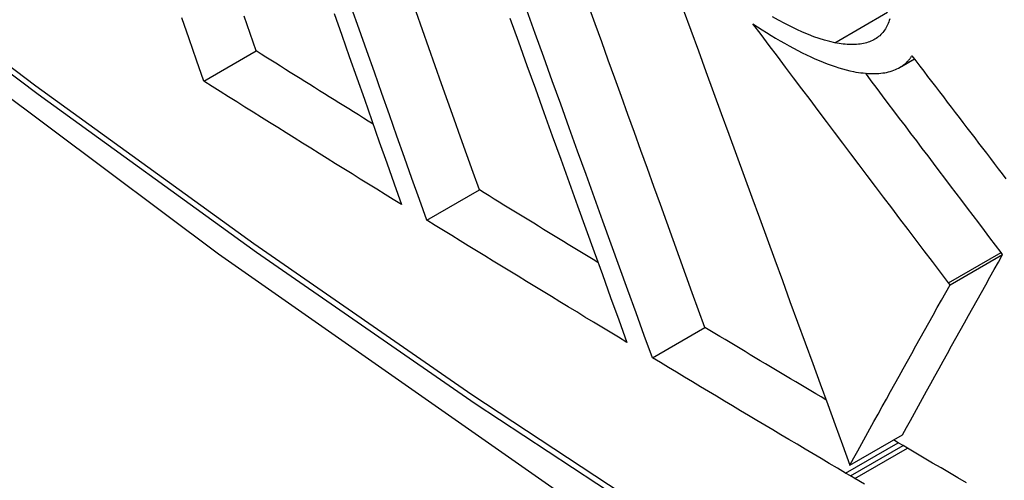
# Model space of a CAD drawing. Header units: inches. Extents: x 635 to 745, y 253 to 341.
# Tile 15 of 127: x 636.1492 to 636.2596, y 322.636 to 322.6876. Entities that reach past the tile are written whole.
import ezdxf

# ---------------------------------------------------------------- set-up
doc = ezdxf.new("R2010")
doc.units = ezdxf.units.IN
doc.header["$MEASUREMENT"] = 0
doc.layers.add('Visible Edges(ANSI)', color=7, linetype='Continuous', lineweight=25)
doc.layers.add('Visible Tangent Edges(ANSI)', color=7, linetype='Continuous', lineweight=25)

msp = doc.modelspace()

# ---------------------------------------------------------------- linework, layer by layer
at = {"layer": 'Visible Edges(ANSI)'}
for p, q in [((636.16984, 322.68072), (636.17571, 322.68412)), ((636.24786, 322.68226), (636.24951, 322.68322)), ((636.19484, 322.66515), (636.20073, 322.66855)), ((636.25351, 322.65791), (636.25941, 322.66132)), ((636.25941, 322.66132), (636.25924, 322.66154)), ((636.25351, 322.65791), (636.25334, 322.65813)), ((636.22013, 322.64974), (636.22602, 322.65314)), ((636.24228, 322.63772), (636.24817, 322.64112)), ((636.24768, 322.64023), (636.24716, 322.64054)), ((636.24824, 322.6399), (636.24768, 322.64023)), ((636.24873, 322.63962), (636.24824, 322.6399)), ((636.24235, 322.6365), (636.24178, 322.63683)), ((636.24283, 322.63621), (636.24235, 322.6365))]:
    msp.add_line(p, q, dxfattribs=at)
at = {"layer": 'Visible Edges(ANSI)', "flags": 128}
for points in [[(635.9873, 322.81769), (636.02311, 322.78353), (636.05947, 322.75077), (636.09635, 322.71945), (636.1337, 322.68963), (636.17146, 322.66137), (636.2096, 322.63471), (636.24805, 322.6097), (636.28679, 322.5864), (636.32576, 322.56485), (636.36492, 322.54509), (636.40423, 322.52719), (636.44365, 322.51117), (636.48313, 322.49711), (636.52262, 322.48505), (636.56208, 322.47503), (636.60146, 322.46713)], [(636.19484, 322.66515), (636.19401, 322.66749), (636.19317, 322.66984), (636.19234, 322.6722), (636.19149, 322.67457), (636.19065, 322.67695), (636.1898, 322.67934), (636.18896, 322.68173), (636.18811, 322.68414), (636.18725, 322.68655), (636.1864, 322.68896)], [(636.20073, 322.66855), (636.20003, 322.67051), (636.19933, 322.67249), (636.19862, 322.67447), (636.19791, 322.67646), (636.19721, 322.67845), (636.1965, 322.68045), (636.19578, 322.68246), (636.19507, 322.68448), (636.19436, 322.68649), (636.19364, 322.68852)], [(636.22013, 322.64974), (636.21922, 322.65225), (636.2183, 322.65478), (636.21738, 322.65733), (636.21645, 322.65989), (636.21552, 322.66247), (636.21458, 322.66506), (636.21364, 322.66766), (636.2127, 322.67027), (636.21175, 322.67289), (636.2108, 322.67551), (636.20985, 322.67814), (636.2089, 322.68078), (636.20795, 322.68342), (636.20699, 322.68606), (636.20604, 322.6887)], [(636.22602, 322.65314), (636.22532, 322.65508), (636.22461, 322.65703), (636.2239, 322.65899), (636.22319, 322.66096), (636.22247, 322.66294), (636.22175, 322.66493), (636.22103, 322.66692), (636.2203, 322.66893), (636.21958, 322.67094), (636.21885, 322.67295), (636.21812, 322.67497), (636.21738, 322.677), (636.21665, 322.67903), (636.21592, 322.68106), (636.21518, 322.6831), (636.21445, 322.68513), (636.21371, 322.68717), (636.21298, 322.68921)], [(636.2236, 322.68877), (636.22444, 322.68646), (636.22529, 322.68413), (636.22614, 322.68181), (636.227, 322.67947), (636.22785, 322.67713), (636.22871, 322.67479), (636.22957, 322.67245), (636.23042, 322.6701), (636.23128, 322.66775), (636.23214, 322.66541), (636.233, 322.66307), (636.23385, 322.66073), (636.23471, 322.65839), (636.23556, 322.65606), (636.23641, 322.65374), (636.23726, 322.65142), (636.23811, 322.64911), (636.23895, 322.64681), (636.23979, 322.64452), (636.24062, 322.64224), (636.24145, 322.63997), (636.24228, 322.63772)], [(636.16984, 322.68072), (636.16902, 322.68309), (636.1682, 322.68546), (636.16737, 322.68784)], [(636.17571, 322.68412), (636.17504, 322.68606), (636.17436, 322.68802)], [(636.18444, 322.6883), (636.18529, 322.68589), (636.18614, 322.68349), (636.18699, 322.68109), (636.18783, 322.6787), (636.18867, 322.67632), (636.18951, 322.67395), (636.19035, 322.67159), (636.19118, 322.66924), (636.19201, 322.6669)], [(636.20416, 322.68778), (636.20511, 322.68514), (636.20606, 322.6825), (636.20701, 322.67987), (636.20796, 322.67724), (636.2089, 322.67461), (636.20985, 322.67199), (636.21079, 322.66938), (636.21173, 322.66678), (636.21266, 322.6642), (636.21359, 322.66162), (636.21452, 322.65906), (636.21544, 322.65651), (636.21636, 322.65398), (636.21727, 322.65147)], [(636.24058, 322.68504), (636.24002, 322.68517), (636.23945, 322.68532), (636.23885, 322.6855), (636.23824, 322.68572), (636.23762, 322.68596), (636.23698, 322.68623), (636.23632, 322.68653), (636.23566, 322.68685), (636.23498, 322.6872), (636.23429, 322.68757), (636.23359, 322.68796)], [(636.24675, 322.68772), (636.2467, 322.68754), (636.24664, 322.68737), (636.24658, 322.6872), (636.24651, 322.68704), (636.24643, 322.68689), (636.24635, 322.68674), (636.24627, 322.68659), (636.24617, 322.68645), (636.24608, 322.68632), (636.24597, 322.68619), (636.24586, 322.68606), (636.24575, 322.68595), (636.24563, 322.68583), (636.2455, 322.68573), (636.24537, 322.68563), (636.24523, 322.68553)], [(636.23141, 322.68717), (636.23192, 322.68683), (636.23244, 322.6865), (636.23294, 322.68618), (636.23345, 322.68586), (636.23395, 322.68556), (636.23446, 322.68526), (636.23496, 322.68498), (636.23546, 322.6847), (636.23595, 322.68443), (636.23644, 322.68417), (636.23693, 322.68392), (636.23741, 322.68369), (636.23789, 322.68346), (636.23836, 322.68325), (636.23882, 322.68305), (636.23928, 322.68286), (636.23973, 322.68268), (636.24018, 322.68252), (636.24061, 322.68237), (636.24104, 322.68223), (636.24146, 322.68211), (636.24188, 322.682), (636.24228, 322.6819), (636.24268, 322.68182)], [(636.25334, 322.65813), (636.25244, 322.65933), (636.25153, 322.66052), (636.25062, 322.66172), (636.24971, 322.66292), (636.2488, 322.66412), (636.24789, 322.66532), (636.24697, 322.66653), (636.24606, 322.66774), (636.24514, 322.66895), (636.24423, 322.67016), (636.24331, 322.67137), (636.24239, 322.67259), (636.24148, 322.6738), (636.24056, 322.67502), (636.23964, 322.67623), (636.23872, 322.67745), (636.23781, 322.67867), (636.23689, 322.67988), (636.23597, 322.6811), (636.23506, 322.68231), (636.23415, 322.68353), (636.23323, 322.68474), (636.23232, 322.68596), (636.23141, 322.68717)], [(636.24523, 322.68553), (636.24509, 322.68544), (636.24495, 322.68536), (636.2448, 322.68529), (636.24464, 322.68522), (636.24448, 322.68515), (636.24432, 322.6851), (636.24415, 322.68504), (636.24398, 322.685), (636.2438, 322.68496), (636.24361, 322.68492), (636.24342, 322.68489), (636.24323, 322.68487), (636.24303, 322.68485), (636.24283, 322.68484), (636.24262, 322.68484), (636.24241, 322.68484), (636.2422, 322.68484), (636.24198, 322.68485), (636.24176, 322.68487), (636.24153, 322.68489), (636.2413, 322.68492), (636.24106, 322.68496), (636.24082, 322.685), (636.24058, 322.68504)], [(636.18881, 322.67592), (636.18827, 322.67626), (636.18772, 322.6766), (636.18717, 322.67695), (636.18662, 322.67729), (636.18608, 322.67763), (636.18553, 322.67797), (636.18498, 322.67831), (636.18444, 322.67865), (636.18389, 322.67899), (636.18335, 322.67933), (636.1828, 322.67967), (636.18225, 322.68001), (636.18171, 322.68036), (636.18116, 322.6807), (636.18062, 322.68104), (636.18007, 322.68138), (636.17953, 322.68172), (636.17898, 322.68206), (636.17844, 322.68241), (636.17789, 322.68275), (636.17735, 322.68309), (636.1768, 322.68343), (636.17626, 322.68377), (636.17571, 322.68412)], [(636.24806, 322.68239), (636.24812, 322.68243), (636.24818, 322.68247), (636.24824, 322.68251), (636.24829, 322.68255), (636.24835, 322.68259), (636.2484, 322.68264), (636.24846, 322.68268), (636.24851, 322.68273), (636.24856, 322.68277), (636.24861, 322.68282), (636.24866, 322.68287), (636.24871, 322.68292), (636.24876, 322.68297), (636.24881, 322.68302), (636.24885, 322.68307), (636.2489, 322.68312), (636.24895, 322.68318), (636.24899, 322.68323), (636.24903, 322.68329), (636.24908, 322.68334), (636.24912, 322.6834), (636.24916, 322.68346), (636.2492, 322.68352), (636.24924, 322.68358)], [(636.24924, 322.68358), (636.24968, 322.683), (636.25012, 322.68243), (636.25056, 322.68185), (636.251, 322.68127), (636.25144, 322.6807), (636.25188, 322.68012), (636.25232, 322.67955), (636.25276, 322.67897), (636.2532, 322.67839), (636.25364, 322.67782), (636.25408, 322.67724), (636.25452, 322.67667), (636.25496, 322.67609), (636.2554, 322.67552), (636.25584, 322.67494), (636.25628, 322.67437), (636.25672, 322.6738), (636.25715, 322.67322), (636.25759, 322.67265), (636.25803, 322.67208), (636.25847, 322.6715), (636.25891, 322.67093), (636.25935, 322.67036), (636.25978, 322.66979)], [(636.24268, 322.68182), (636.24296, 322.68176), (636.24324, 322.68172), (636.24351, 322.68168), (636.24378, 322.68165), (636.24404, 322.68162), (636.2443, 322.6816), (636.24455, 322.68159), (636.2448, 322.68158), (636.24505, 322.68158), (636.24528, 322.68159), (636.24552, 322.6816), (636.24575, 322.68162), (636.24597, 322.68165), (636.24619, 322.68168), (636.2464, 322.68172), (636.24661, 322.68177), (636.24681, 322.68182), (636.24701, 322.68189), (636.2472, 322.68195), (636.24738, 322.68203), (636.24756, 322.68211), (636.24773, 322.6822), (636.2479, 322.68229), (636.24806, 322.68239)], [(636.25924, 322.66154), (636.25861, 322.66237), (636.25799, 322.66319), (636.25736, 322.66402), (636.25673, 322.66485), (636.2561, 322.66568), (636.25547, 322.66651), (636.25484, 322.66735), (636.2542, 322.66818), (636.25357, 322.66902), (636.25294, 322.66985), (636.2523, 322.67069), (636.25167, 322.67153), (636.25104, 322.67236), (636.2504, 322.6732), (636.24977, 322.67404), (636.24913, 322.67488), (636.2485, 322.67572), (636.24786, 322.67657), (636.24722, 322.67741), (636.24659, 322.67825), (636.24595, 322.67909), (636.24532, 322.67993), (636.24468, 322.68078), (636.24405, 322.68162)], [(636.19201, 322.6669), (636.19108, 322.66747), (636.19016, 322.66804), (636.18923, 322.66862), (636.1883, 322.66919), (636.18737, 322.66977), (636.18645, 322.67034), (636.18552, 322.67092), (636.1846, 322.67149), (636.18367, 322.67207), (636.18275, 322.67264), (636.18182, 322.67322), (636.1809, 322.6738), (636.17997, 322.67437), (636.17905, 322.67495), (636.17813, 322.67553), (636.1772, 322.6761), (636.17628, 322.67668), (636.17536, 322.67726), (636.17444, 322.67783), (636.17352, 322.67841), (636.1726, 322.67899), (636.17168, 322.67957), (636.17076, 322.68015), (636.16984, 322.68072)], [(636.21403, 322.6604), (636.21348, 322.66074), (636.21292, 322.66108), (636.21237, 322.66142), (636.21181, 322.66176), (636.21126, 322.66209), (636.2107, 322.66243), (636.21015, 322.66277), (636.20959, 322.66311), (636.20904, 322.66345), (636.20848, 322.66379), (636.20793, 322.66413), (636.20737, 322.66447), (636.20682, 322.66481), (636.20626, 322.66515), (636.20571, 322.66549), (636.20516, 322.66583), (636.2046, 322.66617), (636.20405, 322.66651), (636.20349, 322.66685), (636.20294, 322.66719), (636.20239, 322.66753), (636.20183, 322.66787), (636.20128, 322.66821), (636.20073, 322.66855)], [(636.21727, 322.65147), (636.21633, 322.65204), (636.21539, 322.6526), (636.21445, 322.65317), (636.21351, 322.65374), (636.21257, 322.65431), (636.21164, 322.65488), (636.2107, 322.65545), (636.20976, 322.65602), (636.20883, 322.65659), (636.20789, 322.65716), (636.20696, 322.65772), (636.20602, 322.6583), (636.20509, 322.65887), (636.20415, 322.65944), (636.20322, 322.66001), (636.20229, 322.66058), (636.20135, 322.66115), (636.20042, 322.66172), (636.19949, 322.66229), (636.19856, 322.66286), (636.19763, 322.66343), (636.1967, 322.66401), (636.19577, 322.66458), (636.19484, 322.66515)], [(636.24817, 322.64112), (636.24862, 322.64192), (636.24906, 322.64273), (636.24951, 322.64354), (636.24996, 322.64436), (636.25042, 322.64518), (636.25088, 322.64601), (636.25134, 322.64685), (636.25181, 322.64769), (636.25228, 322.64853), (636.25275, 322.64937), (636.25322, 322.65022), (636.25369, 322.65107), (636.25416, 322.65193), (636.25464, 322.65278), (636.25512, 322.65364), (636.25559, 322.65449), (636.25607, 322.65535), (636.25655, 322.65621), (636.25703, 322.65706), (636.25751, 322.65792), (636.25798, 322.65877), (636.25846, 322.65962), (636.25894, 322.66047), (636.25941, 322.66132)], [(636.24228, 322.63772), (636.24272, 322.63852), (636.24316, 322.63932), (636.24361, 322.64014), (636.24407, 322.64095), (636.24452, 322.64178), (636.24498, 322.64261), (636.24544, 322.64344), (636.24591, 322.64428), (636.24638, 322.64512), (636.24685, 322.64597), (636.24732, 322.64682), (636.24779, 322.64767), (636.24826, 322.64852), (636.24874, 322.64937), (636.24922, 322.65023), (636.24969, 322.65109), (636.25017, 322.65194), (636.25065, 322.6528), (636.25113, 322.65366), (636.25161, 322.65451), (636.25208, 322.65536), (636.25256, 322.65621), (636.25304, 322.65706), (636.25351, 322.65791)], [(636.2396, 322.64502), (636.23904, 322.64536), (636.23847, 322.64569), (636.2379, 322.64603), (636.23733, 322.64637), (636.23677, 322.64671), (636.2362, 322.64705), (636.23563, 322.64738), (636.23506, 322.64772), (636.2345, 322.64806), (636.23393, 322.6484), (636.23337, 322.64874), (636.2328, 322.64908), (636.23223, 322.64941), (636.23167, 322.64975), (636.2311, 322.65009), (636.23054, 322.65043), (636.22997, 322.65077), (636.22941, 322.65111), (636.22884, 322.65145), (636.22828, 322.65179), (636.22771, 322.65213), (636.22715, 322.65247), (636.22659, 322.6528), (636.22602, 322.65314)], [(636.24178, 322.63683), (636.24088, 322.63736), (636.23997, 322.6379), (636.23906, 322.63844), (636.23816, 322.63897), (636.23725, 322.63951), (636.23635, 322.64005), (636.23544, 322.64058), (636.23454, 322.64112), (636.23363, 322.64166), (636.23273, 322.6422), (636.23183, 322.64273), (636.23092, 322.64327), (636.23002, 322.64381), (636.22912, 322.64435), (636.22822, 322.64489), (636.22732, 322.64543), (636.22642, 322.64596), (636.22552, 322.6465), (636.22462, 322.64704), (636.22372, 322.64758), (636.22282, 322.64812), (636.22192, 322.64866), (636.22103, 322.6492), (636.22013, 322.64974)], [(636.25534, 322.63573), (636.25439, 322.63629), (636.25345, 322.63684), (636.2525, 322.6374), (636.25156, 322.63795), (636.25061, 322.63851), (636.24967, 322.63906), (636.24873, 322.63962)], [(636.2439, 322.63558), (636.24283, 322.63621)]]:
    msp.add_lwpolyline(points, dxfattribs=at)
at = {"layer": 'Visible Tangent Edges(ANSI)'}
for p, q in [((636.24058, 322.68504), (636.24648, 322.68845)), ((636.24806, 322.68239), (636.24951, 322.68322)), ((636.25334, 322.65813), (636.25924, 322.66154)), ((636.24178, 322.63683), (636.24768, 322.64023)), ((636.24235, 322.6365), (636.24824, 322.6399)), ((636.24283, 322.63621), (636.24873, 322.63962))]:
    msp.add_line(p, q, dxfattribs=at)
at = {"layer": 'Visible Tangent Edges(ANSI)', "flags": 128}
for points in [[(636.22441, 322.62946), (636.1999, 322.64559), (636.17542, 322.6625), (636.15099, 322.68018), (636.12665, 322.69861), (636.10243, 322.71776), (636.07836, 322.7376), (636.05446, 322.75813), (636.03077, 322.7793), (636.00731, 322.80108), (635.98409, 322.82347)], [(635.98391, 322.82267), (636.00719, 322.80027), (636.03072, 322.77845), (636.05448, 322.75727), (636.07844, 322.73673), (636.10257, 322.71686), (636.12685, 322.6977), (636.15124, 322.67926), (636.17572, 322.66157), (636.20026, 322.64463), (636.22482, 322.62848)]]:
    msp.add_lwpolyline(points, dxfattribs=at)
at = {"layer": 'Visible Tangent Edges(ANSI)'}
msp.add_ellipse((636.22916, 323.02406), major_axis=(-0.17111, 0.29637), ratio=0.57735, dxfattribs=at)

doc.saveas('drawing.dxf')
